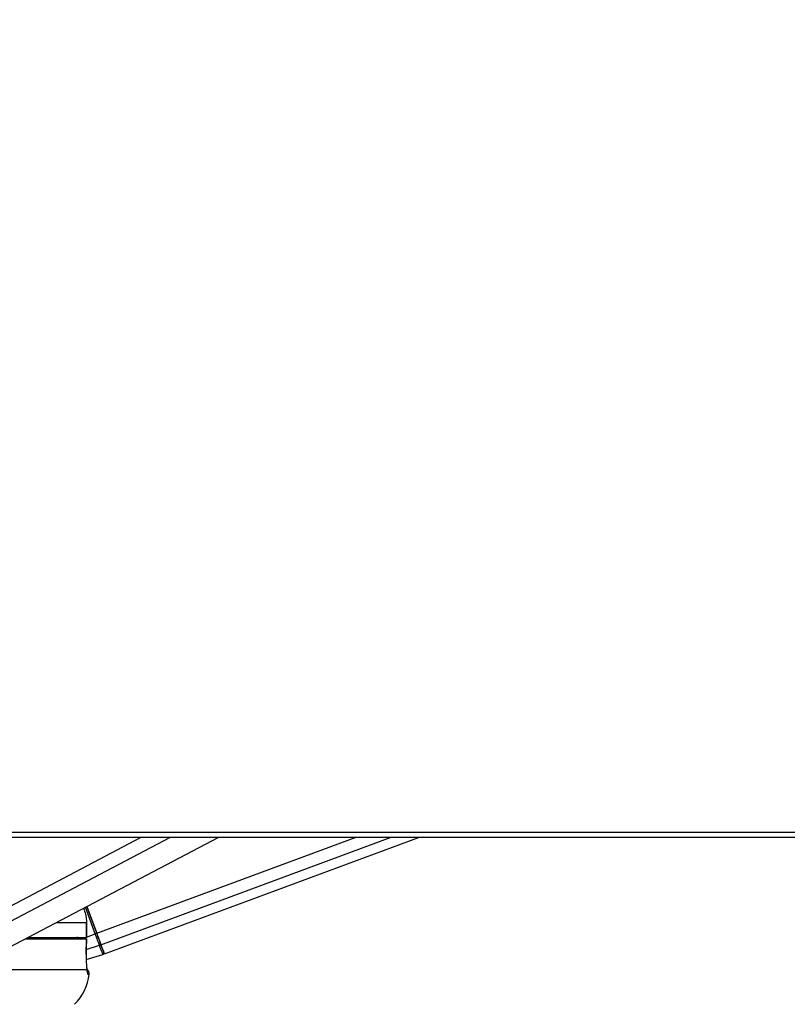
# Paper-space layout '4M DUO In Ground Anchor' of a CAD drawing. Header units: millimetres. Extents: x 20 to 26560, y 40 to 17993.
# Tile 85 of 89: x 22681 to 22990, y 6581 to 6976. Entities that reach past the tile are written whole.
import ezdxf

# ---------------------------------------------------------------- set-up
doc = ezdxf.new("R2010")
doc.units = ezdxf.units.MM

psp = doc.layouts.new('4M DUO In Ground Anchor')

# ---------------------------------------------------------------- linework, layer by layer
at = {"color": 7, "linetype": 'Continuous', "lineweight": 25, "ltscale": 2}
for p, q in [((22559.5, 6647.65), (25387.73, 6647.65)), ((22674.44, 6602.04), (22761.26, 6647.65)), ((22715.31, 6600.78), (22841.78, 6647.65)), ((22712.24, 6609.07), (22708.26, 6619.81)), ((22708.26, 6619.81), (22712.24, 6609.07)), ((22708.12, 6613.36), (22708.12, 6607.36)), ((22708.14, 6613.36), (22708.12, 6613.36)), ((22708.14, 6607.36), (22708.14, 6613.36)), ((22683.61, 6606.86), (22708.09, 6606.86)), ((22684.6, 6607.36), (22708.12, 6607.36)), ((22702.66, 6607.36), (22702.65, 6606.86)), ((22708.01, 6600.69), (22708.11, 6606.86)), ((22708.08, 6606.86), (22708.09, 6606.86)), ((22708.12, 6607.36), (22708.14, 6607.36)), ((22708, 6600.68), (22708.02, 6600.69)), ((22708.02, 6598.5), (22714.71, 6600.59)), ((22676.86, 6594.46), (22708.29, 6594.46))]:
    psp.add_line(p, q, dxfattribs=at)
at = {"color": 8, "linetype": 'Continuous', "lineweight": 25, "ltscale": 2}
for p, q in [((22656.9, 6609.19), (22730.1, 6647.65)), ((22659.93, 6604.58), (22741.92, 6647.65)), ((22712.24, 6609.07), (22816.34, 6647.65)), ((22713.95, 6604.45), (22830.51, 6647.65)), ((22711.65, 6608.85), (22707.7, 6619.51)), ((22695.98, 6613.36), (22708.12, 6613.36)), ((22703.69, 6606.86), (22704.46, 6607.6)), ((22704.01, 6607.36), (22703.88, 6607.18)), ((22706.28, 6606.86), (22707.63, 6607.36)), ((22708.14, 6607.55), (22711.65, 6608.85)), ((22708.04, 6602.54), (22713.35, 6604.26)), ((22708.66, 6592.64), (22709.17, 6592.64))]:
    psp.add_line(p, q, dxfattribs=at)
at = {"color": 7, "linetype": 'Continuous', "lineweight": 25, "ltscale": 2, "flags": 128}
for points in [[(22669.82, 6649.61), (22685.34, 6649.61), (22693.1, 6649.61), (22708.61, 6649.61), (22716.37, 6649.61), (22731.89, 6649.61), (22739.65, 6649.61), (22747.41, 6649.61), (22762.93, 6649.61), (22770.68, 6649.61), (22786.2, 6649.61), (22793.96, 6649.61), (22809.48, 6649.61), (22817.24, 6649.61), (22832.75, 6649.61), (22840.51, 6649.61), (22848.27, 6649.61), (22863.79, 6649.61), (22871.55, 6649.61), (22887.07, 6649.61), (22894.82, 6649.61), (22910.34, 6649.61), (22918.1, 6649.61), (22933.62, 6649.61), (22941.38, 6649.61), (22949.14, 6649.61), (22964.65, 6649.61), (22972.41, 6649.61), (22987.93, 6649.61), (22995.69, 6649.61)], [(22703.59, 6607.1), (22703.38, 6606.9), (22703.33, 6606.86)], [(22708.09, 6606.86), (22708.03, 6602.86), (22708, 6600.68)], [(22713.35, 6604.26), (22713.2, 6604.67), (22713.02, 6605.15), (22712.83, 6605.68), (22712.61, 6606.26), (22712.38, 6606.87), (22712.15, 6607.52), (22711.9, 6608.18), (22711.65, 6608.85)], [(22713.95, 6604.45), (22713.8, 6604.87), (22713.62, 6605.35), (22713.42, 6605.88), (22713.21, 6606.46), (22712.98, 6607.08), (22712.74, 6607.73), (22712.49, 6608.39), (22712.24, 6609.07)], [(22712.24, 6609.07), (22712.47, 6608.47), (22712.69, 6607.87), (22712.9, 6607.29), (22713.11, 6606.74), (22713.3, 6606.22), (22713.48, 6605.74), (22713.64, 6605.31), (22713.77, 6604.94)], [(22714.71, 6600.59), (22714.69, 6600.65), (22714.62, 6600.83), (22714.51, 6601.12), (22714.36, 6601.53), (22714.17, 6602.05), (22713.94, 6602.68), (22713.66, 6603.42), (22713.35, 6604.26)], [(22713.77, 6604.94), (22714.08, 6604.12), (22714.34, 6603.41), (22714.57, 6602.79), (22714.75, 6602.29), (22714.9, 6601.89), (22715.01, 6601.6), (22715.07, 6601.43), (22715.09, 6601.37)], [(22715.31, 6600.78), (22715.31, 6600.78), (22715.22, 6601.02), (22714.96, 6601.72), (22714.54, 6602.87), (22713.95, 6604.45)]]:
    psp.add_lwpolyline(points, dxfattribs=at)
at = {"color": 8, "linetype": 'Continuous', "lineweight": 25, "ltscale": 2, "flags": 128}
psp.add_lwpolyline([(22703.78, 6607.36), (22703.74, 6607.28), (22703.59, 6607.1)], dxfattribs=at)
at = {"color": 8, "linetype": 'Continuous', "lineweight": 25, "ltscale": 4}
for centre, radius, start, end in [((22765.38, 6667.36), 86.31, 224.0424, 224.2859), ((22717.82, 6623.46), 20.76, 230.8613, 233.1017), ((22706.67, 6592.86), 2.01, 353.8024, 24.4666)]:
    psp.add_arc(centre, radius, start, end, dxfattribs=at)
at = {"color": 7, "linetype": 'Continuous', "lineweight": 25, "ltscale": 4}
for centre, radius, start, end in [((22760.96, 6476.31), 141.42, 110.1506, 110.4064), ((22713.23, 6604.8), 0.56, 282.6853, 13.78), ((22714.53, 6601.16), 0.6, 287.3393, 20.3377), ((22689.28, 6594.81), 20, 314.5117, 353.7838), ((22707.18, 6592.86), 2, 353.7838, 54.1943)]:
    psp.add_arc(centre, radius, start, end, dxfattribs=at)
at = {"color": 8, "linetype": 'Continuous', "lineweight": 25, "ltscale": 4}
psp.add_ellipse((22699.72, 6611.01), major_axis=(4.41, 5.92), ratio=0.999936, start_param=4.717616, end_param=4.835231, dxfattribs=at)
at = {"color": 8, "linetype": 'Continuous', "lineweight": 25, "ltscale": 2}
psp.add_open_spline([(22965.57, 7952.37), (23010, 7928.51), (23127.22, 7865.54), (23317.15, 7763.5), (23535.43, 7646.24), (23753.69, 7528.99), (23971.95, 7411.73), (24493.41, 7131.6), (24942.1, 6890.55), (25318.04, 6688.59)], degree=3, knots=[0, 0, 0, 0, 0.056632, 0.149415, 0.242197, 0.334979, 0.427762, 0.520544, 1, 1, 1, 1], dxfattribs=at)
at = {"color": 7, "linetype": 'Continuous', "lineweight": 25, "ltscale": 2}
for points, knots in [([(22706.98, 6619.14), (22707.49, 6617.51), (22708.09, 6615.61), (22708.12, 6613.64), (22708.12, 6613.36)], [0, 0, 0, 0, 0.8556726, 1, 1, 1, 1]), ([(22703.88, 6607.18), (22703.81, 6607.16), (22703.72, 6607.13), (22703.62, 6607.1), (22703.59, 6607.1)], [0, 0, 0, 0, 0.698754, 1, 1, 1, 1]), ([(22708, 6600.68), (22707.99, 6600.15), (22707.98, 6598.72), (22708.07, 6596.52), (22708.21, 6595.09), (22708.29, 6594.5), (22708.29, 6594.46)], [0, 0, 0, 0, 0.220493, 0.593656, 0.970376, 1, 1, 1, 1]), ([(22708.45, 6593.67), (22708.45, 6593.66), (22708.45, 6593.66), (22708.39, 6593.96), (22708.34, 6594.39), (22708.27, 6594.86), (22708.26, 6594.97)], [0, 0, 0, 0, 0.1086269, 0.4067149, 0.8533624, 1, 1, 1, 1]), ([(22708.29, 6594.46), (22708.35, 6593.95), (22708.47, 6592.91), (22708.59, 6592.73), (22708.66, 6592.64)], [0, 0, 0, 0, 0.485368, 1, 1, 1, 1])]:
    psp.add_open_spline(points, degree=3, knots=knots, dxfattribs=at)

doc.saveas('drawing.dxf')
